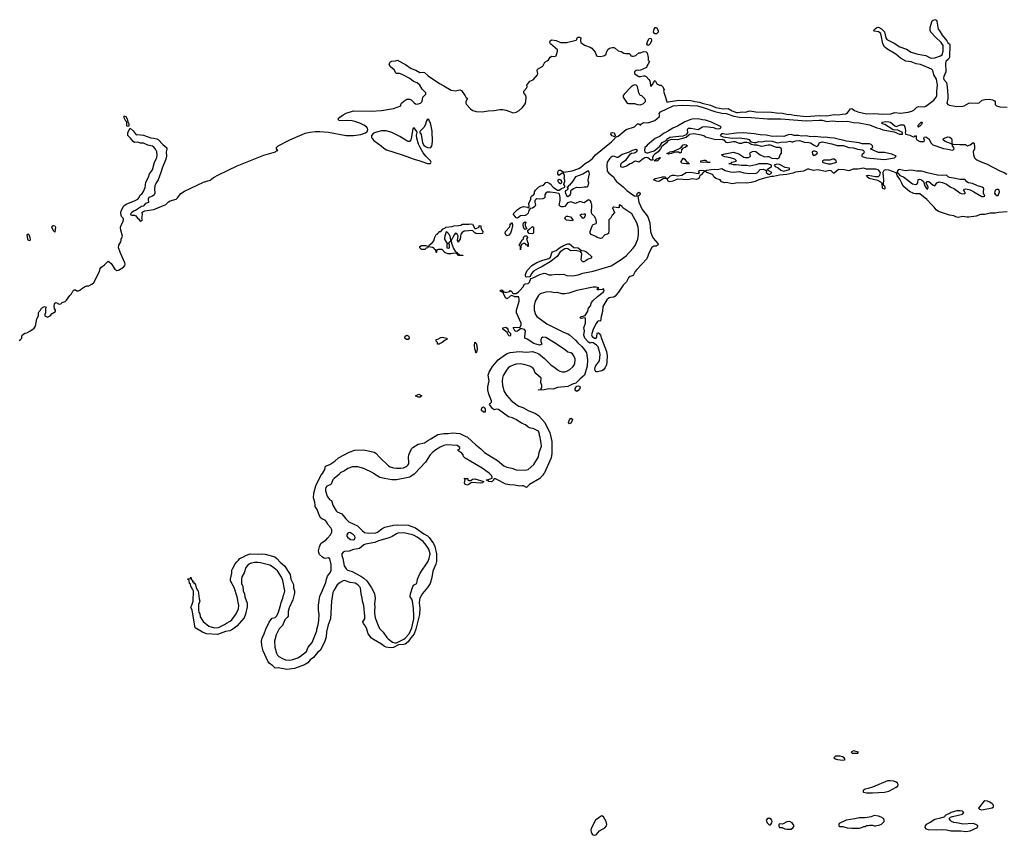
# Model space of a CAD drawing. Header units: inches. Extents: x 2348423 to 2474978, y 460702 to 613625.
# Tile 63 of 113: x 2403975 to 2417292, y 545103 to 556138. Entities that reach past the tile are written whole.
import ezdxf

# ---------------------------------------------------------------- set-up
doc = ezdxf.new("R2010")
doc.units = ezdxf.units.IN
doc.header["$MEASUREMENT"] = 0
for name, color, linetype in [('C4504', 7, 'Continuous'), ('C4505', 7, 'Continuous'), ('C4514', 7, 'Continuous'), ('C4515', 7, 'Continuous')]:
    doc.layers.add(name, color=color, linetype=linetype)

msp = doc.modelspace()

# ---------------------------------------------------------------- linework, layer by layer
at = {"layer": 'C4504', "color": 5, "elevation": 20}
for points in [[(2408306, 550000), (2408301, 549990), (2408228, 549932), (2408209, 549911), (2408186, 549854), (2408175, 549845), (2408130, 549825), (2408117, 549810), (2408110, 549790), (2408110, 549762), (2408135, 549690), (2408150, 549663), (2408170, 549643), (2408192, 549632), (2408211, 549570), (2408255, 549495), (2408270, 549481), (2408331, 549451), (2408384, 549384), (2408426, 549346), (2408546, 549290), (2408605, 549225), (2408640, 549200), (2408690, 549190), (2408790, 549197), (2408814, 549206), (2408871, 549250), (2408912, 549270), (2409030, 549297), (2409090, 549302), (2409230, 549300), (2409330, 549265), (2409443, 549183), (2409490, 549154), (2409514, 549130), (2409572, 549050), (2409588, 549010), (2409613, 548910), (2409611, 548809), (2409605, 548770), (2409564, 548676), (2409550, 548590), (2409526, 548510), (2409490, 548455), (2409424, 548376), (2409387, 548313), (2409381, 548290), (2409378, 548250), (2409386, 548174), (2409384, 548090), (2409334, 547890), (2409312, 547830), (2409265, 547775), (2409230, 547719), (2409190, 547690), (2409170, 547684), (2409099, 547681), (2409030, 547644), (2408990, 547639), (2408930, 547649), (2408910, 547657), (2408867, 547687), (2408759, 547750), (2408734, 547770), (2408690, 547830), (2408672, 547890), (2408652, 547932), (2408624, 547970), (2408617, 547990), (2408642, 548030), (2408644, 548070), (2408630, 548210), (2408612, 548270), (2408609, 548310), (2408593, 548370), (2408591, 548411), (2408584, 548450), (2408550, 548490), (2408514, 548514), (2408445, 548525), (2408370, 548549), (2408350, 548544), (2408310, 548522), (2408270, 548490), (2408224, 548416), (2408212, 548390), (2408192, 548270), (2408180, 548030), (2408148, 547952), (2408126, 547854), (2408119, 547790), (2408101, 547730), (2408042, 547610), (2408003, 547577), (2407950, 547510), (2407905, 547475), (2407870, 547435), (2407825, 547410), (2407690, 547362), (2407590, 547346), (2407470, 547368), (2407430, 547366), (2407398, 547398), (2407350, 547433), (2407330, 547460), (2407270, 547599), (2407250, 547670), (2407246, 547730), (2407254, 547770), (2407282, 547830), (2407302, 547890), (2407350, 547988), (2407370, 548020), (2407390, 548042), (2407430, 548050), (2407450, 548068), (2407472, 548108), (2407503, 548210), (2407510, 548251), (2407532, 548310), (2407541, 548350), (2407552, 548370), (2407560, 548410), (2407532, 548552), (2407515, 548595), (2407461, 548681), (2407396, 548736), (2407357, 548757), (2407231, 548791), (2407196, 548796), (2407150, 548795), (2407110, 548786), (2407084, 548776), (2407061, 548759), (2407034, 548726), (2407010, 548655), (2406981, 548599), (2406975, 548570), (2406977, 548510), (2406991, 548470), (2406999, 548410), (2407015, 548370), (2407018, 548330), (2407050, 548245), (2407052, 548192), (2407030, 548097), (2407010, 548046), (2406910, 547932), (2406856, 547890), (2406815, 547870), (2406759, 547861), (2406650, 547818), (2406502, 547830), (2406449, 547850), (2406350, 547910), (2406307, 548147), (2406289, 548190), (2406305, 548215), (2406319, 548270), (2406324, 548404), (2406319, 548419), (2406310, 548428), (2406300, 548460), (2406289, 548470), (2406286, 548506), (2406270, 548508), (2406268, 548548), (2406262, 548562), (2406250, 548566), (2406247, 548573), (2406282, 548578), (2406290, 548594), (2406292, 548572), (2406298, 548558), (2406310, 548554), (2406314, 548534), (2406330, 548532), (2406332, 548512), (2406350, 548511), (2406362, 548450), (2406380, 548420), (2406390, 548411), (2406402, 548302), (2406410, 548270), (2406395, 548225), (2406392, 548152), (2406398, 548118), (2406410, 548098), (2406418, 548058), (2406458, 547998), (2406532, 547932), (2406610, 547908), (2406665, 547915), (2406746, 547954), (2406770, 547974), (2406820, 548000), (2406842, 548018), (2406902, 548098), (2406934, 548166), (2406937, 548210), (2406918, 548330), (2406877, 548457), (2406833, 548530), (2406828, 548550), (2406828, 548570), (2406844, 548650), (2406846, 548690), (2406853, 548710), (2406890, 548775), (2406910, 548801), (2406936, 548824), (2406951, 548850), (2407019, 548881), (2407030, 548890), (2407090, 548909), (2407210, 548905), (2407250, 548911), (2407294, 548906), (2407428, 548870), (2407454, 548850), (2407499, 548799), (2407557, 548750), (2407632, 548630), (2407644, 548570), (2407677, 548497), (2407679, 548450), (2407691, 548410), (2407690, 548379), (2407670, 548289), (2407620, 548180), (2407607, 548133), (2407604, 548070), (2407593, 548050), (2407563, 548017), (2407530, 547942), (2407484, 547896), (2407444, 547816), (2407423, 547730), (2407427, 547647), (2407447, 547567), (2407462, 547542), (2407482, 547522), (2407530, 547493), (2407570, 547478), (2407630, 547473), (2407670, 547480), (2407735, 547505), (2407774, 547526), (2407852, 547588), (2407875, 547650), (2407930, 547710), (2407994, 547870), (2407994, 547890), (2408011, 547949), (2408020, 548010), (2408024, 548090), (2408017, 548150), (2408017, 548217), (2408029, 548310), (2408041, 548350), (2408058, 548382), (2408074, 548430), (2408115, 548525), (2408125, 548570), (2408140, 548610), (2408179, 548661), (2408189, 548690), (2408188, 548768), (2408170, 548842), (2408150, 548859), (2408110, 548847), (2408090, 548852), (2408070, 548864), (2408030, 548904), (2408019, 548930), (2408018, 548950), (2408030, 549006), (2408048, 549050), (2408070, 549070), (2408120, 549100), (2408139, 549121), (2408178, 549170), (2408197, 549203), (2408198, 549238), (2408185, 549265), (2408144, 549310), (2408130, 549338), (2408105, 549365), (2408070, 549378), (2408050, 549395), (2408030, 549424), (2408000, 549510), (2407973, 549550), (2407970, 549563), (2407967, 549610), (2407950, 549670), (2407952, 549730), (2407982, 549830), (2408050, 549970), (2408069, 550000)], [(2409319, 550000), (2409310, 549991), (2409250, 549949), (2409070, 549912), (2409010, 549914), (2408910, 549929), (2408846, 549946), (2408761, 550000)], [(2410000, 549849), (2409998, 549850), (2409989, 549870), (2409998, 549918), (2409987, 549933), (2410000, 549932)]]:
    msp.add_lwpolyline(points, dxfattribs=at)
for points in [[(2409170, 549197), (2409090, 549189), (2409070, 549184), (2409013, 549147), (2408971, 549129), (2408830, 549085), (2408777, 549063), (2408650, 549042), (2408628, 549032), (2408570, 548985), (2408550, 548978), (2408490, 548970), (2408430, 548947), (2408370, 548945), (2408348, 548932), (2408333, 548910), (2408333, 548890), (2408346, 548850), (2408365, 548750), (2408389, 548709), (2408410, 548692), (2408470, 548670), (2408590, 548610), (2408630, 548581), (2408670, 548545), (2408735, 548450), (2408757, 548410), (2408772, 548368), (2408782, 548310), (2408774, 548230), (2408780, 548190), (2408773, 548147), (2408774, 548110), (2408785, 548045), (2408823, 547943), (2408843, 547903), (2408891, 547850), (2408940, 547780), (2408960, 547760), (2409016, 547716), (2409050, 547705), (2409070, 547708), (2409170, 547757), (2409190, 547772), (2409242, 547830), (2409280, 547910), (2409304, 548030), (2409306, 548070), (2409302, 548170), (2409289, 548269), (2409277, 548297), (2409255, 548330), (2409260, 548370), (2409291, 548470), (2409310, 548490), (2409336, 548504), (2409345, 548515), (2409356, 548570), (2409390, 548648), (2409495, 548805), (2409514, 548850), (2409528, 548910), (2409510, 548973), (2409472, 549030), (2409430, 549078), (2409350, 549137), (2409310, 549161), (2409288, 549170)], [(2408430, 549199), (2408411, 549189), (2408399, 549170), (2408400, 549150), (2408413, 549130), (2408450, 549103), (2408490, 549100), (2408504, 549110), (2408513, 549130), (2408507, 549150), (2408491, 549170), (2408450, 549197)]]:
    msp.add_lwpolyline(points, close=True, dxfattribs=at)
at = {"layer": 'C4505', "color": 5}
for points, elevation in [([(2403970, 551798), (2403988, 551810), (2404002, 551830), (2404002, 551850), (2404009, 551871), (2404045, 551895), (2404070, 551901), (2404110, 551923), (2404170, 551966), (2404189, 551990), (2404209, 552090), (2404229, 552130), (2404229, 552171), (2404238, 552190), (2404258, 552210), (2404270, 552236), (2404310, 552256), (2404334, 552250), (2404322, 552230), (2404322, 552170), (2404314, 552150), (2404314, 552130), (2404350, 552114), (2404388, 552132), (2404416, 552164), (2404458, 552190), (2404458, 552210), (2404446, 552230), (2404442, 552262), (2404444, 552290), (2404450, 552302), (2404470, 552311), (2404510, 552291), (2404530, 552292), (2404549, 552311), (2404590, 552326), (2404610, 552345), (2404652, 552408), (2404674, 552430), (2404695, 552465), (2404710, 552482), (2404730, 552481), (2404750, 552471), (2404770, 552471), (2404790, 552478), (2404810, 552498), (2404850, 552525), (2404884, 552536), (2404910, 552538), (2404950, 552558), (2404976, 552584), (2405014, 552650), (2405030, 552692), (2405054, 552730), (2405064, 552770), (2405073, 552787), (2405120, 552820), (2405170, 552871), (2405190, 552859), (2405210, 552837), (2405264, 552764), (2405290, 552746), (2405310, 552750), (2405378, 552790), (2405397, 552810), (2405401, 552830), (2405397, 552850), (2405342, 552970), (2405313, 553050), (2405314, 553086), (2405342, 553130), (2405349, 553150), (2405349, 553170), (2405364, 553210), (2405341, 553290), (2405338, 553330), (2405352, 553368), (2405374, 553406), (2405377, 553437), (2405374, 553454), (2405354, 553474), (2405349, 553489), (2405345, 553530), (2405349, 553551), (2405382, 553618), (2405417, 553643), (2405538, 553690), (2405572, 553710), (2405589, 553730), (2405601, 553759), (2405630, 553785), (2405650, 553813), (2405670, 553867), (2405681, 553939), (2405715, 554005), (2405732, 554050), (2405770, 554108), (2405797, 554210), (2405829, 554270), (2405833, 554310), (2405828, 554350), (2405810, 554387), (2405791, 554411), (2405770, 554427), (2405710, 554440), (2405650, 554465), (2405609, 554469), (2405570, 554482), (2405530, 554476), (2405508, 554488), (2405475, 554535), (2405439, 554570), (2405438, 554610), (2405469, 554671), (2405510, 554635), (2405550, 554579), (2405570, 554583), (2405650, 554577), (2405750, 554538), (2405790, 554536), (2405830, 554527), (2405850, 554515), (2405911, 554450), (2405966, 554406), (2405966, 554386), (2405958, 554350), (2405959, 554290), (2405953, 554250), (2405901, 554130), (2405886, 554070), (2405849, 553971), (2405819, 553930), (2405803, 553890), (2405797, 553850), (2405801, 553790), (2405793, 553770), (2405769, 553751), (2405720, 553730), (2405712, 553710), (2405715, 553665), (2405678, 553650), (2405643, 553617), (2405621, 553610), (2405543, 553557), (2405522, 553550), (2405492, 553530), (2405474, 553510), (2405478, 553498), (2405493, 553493), (2405528, 553492), (2405545, 553485), (2405570, 553452), (2405584, 553444), (2405598, 553418), (2405610, 553414), (2405638, 553430), (2405628, 553448), (2405633, 553467), (2405634, 553510), (2405628, 553530), (2405640, 553540), (2405669, 553551), (2405790, 553571), (2405950, 553639), (2405986, 553674), (2406010, 553688), (2406090, 553711), (2406110, 553727), (2406155, 553785), (2406202, 553818), (2406459, 553941), (2406550, 553967), (2406598, 554002), (2406663, 554037), (2406918, 554162), (2407277, 554303), (2407433, 554350), (2407450, 554364), (2407468, 554370), (2407449, 554390), (2407449, 554409), (2407472, 554430), (2407629, 554511), (2407794, 554586), (2407838, 554602), (2407903, 554617), (2407970, 554626), (2408033, 554627), (2408150, 554618), (2408390, 554573), (2408490, 554571), (2408590, 554584), (2408653, 554607), (2408676, 554624), (2408685, 554650), (2408680, 554670), (2408667, 554687), (2408631, 554711), (2408577, 554737), (2408510, 554761), (2408470, 554768), (2408410, 554772), (2408309, 554769), (2408293, 554773), (2408282, 554790), (2408303, 554817), (2408349, 554850), (2408390, 554873), (2408490, 554906), (2408730, 554900), (2408870, 554910), (2409030, 554938), (2409128, 554970), (2409129, 554990), (2409139, 555010), (2409170, 555036), (2409210, 555061), (2409230, 555064), (2409250, 555063), (2409270, 555054), (2409310, 555011), (2409330, 554999), (2409350, 554994), (2409395, 555010), (2409417, 555030), (2409429, 555090), (2409468, 555130), (2409469, 555150), (2409417, 555197), (2409387, 555250), (2409350, 555283), (2409302, 555302), (2409250, 555344), (2409150, 555396), (2409110, 555409), (2409069, 555410), (2409040, 555460), (2408990, 555502), (2408974, 555530), (2408982, 555558), (2408990, 555566), (2409010, 555575), (2409060, 555580), (2409090, 555591), (2409100, 555580), (2409192, 555532), (2409270, 555476), (2409335, 555455), (2409385, 555425), (2409430, 555428), (2409450, 555424), (2409499, 555379), (2409570, 555327), (2409610, 555307), (2409654, 555274), (2409710, 555241), (2409810, 555186), (2409870, 555175), (2409930, 555190), (2409950, 555181), (2410000, 555106)], 40), ([(2410000, 553276), (2409985, 553275), (2409960, 553260), (2409943, 553237), (2409935, 553210), (2409931, 553170), (2409914, 553146), (2409910, 553129), (2409898, 553150), (2409904, 553210), (2409894, 553234), (2409870, 553248), (2409851, 553229), (2409833, 553187), (2409822, 553178), (2409811, 553149), (2409814, 553114), (2409842, 553042), (2409866, 553006), (2409876, 552996), (2409892, 552990), (2409894, 552974), (2409914, 552970), (2409918, 552958), (2409933, 552953), (2409974, 552950), (2409970, 552949), (2409909, 552949), (2409902, 552962), (2409890, 552966), (2409878, 552978), (2409830, 552975), (2409810, 552968), (2409766, 552970), (2409726, 552990), (2409690, 553028), (2409633, 553027), (2409618, 553022), (2409614, 552990), (2409610, 552986), (2409602, 553022), (2409590, 553026), (2409582, 553042), (2409556, 553056), (2409530, 553058), (2409510, 553066), (2409498, 553062), (2409494, 553050), (2409472, 553048), (2409454, 553030), (2409411, 553029), (2409388, 553050), (2409388, 553070), (2409410, 553082), (2409470, 553082), (2409490, 553074), (2409510, 553074), (2409518, 553090), (2409557, 553123), (2409574, 553146), (2409590, 553194), (2409610, 553232), (2409626, 553234), (2409628, 553250), (2409646, 553254), (2409650, 553272), (2409670, 553274), (2409698, 553302), (2409698, 553310), (2409723, 553317), (2409738, 553330), (2409822, 553338), (2409846, 553350), (2409909, 553351), (2409942, 553358), (2409966, 553370), (2410000, 553371)], 20), ([(2408069, 550000), (2408102, 550050), (2408110, 550099), (2408170, 550119), (2408235, 550165), (2408289, 550211), (2408430, 550286), (2408507, 550313), (2408630, 550319), (2408770, 550286), (2408793, 550273), (2408840, 550220), (2408964, 550104), (2408987, 550087), (2409030, 550074), (2409070, 550070), (2409130, 550070), (2409164, 550076), (2409193, 550087), (2409210, 550099), (2409224, 550110), (2409236, 550130), (2409239, 550150), (2409233, 550213), (2409239, 550250), (2409273, 550330), (2409293, 550350), (2409364, 550396), (2409450, 550412), (2409504, 550450), (2409535, 550465), (2409630, 550526), (2409710, 550539), (2409770, 550540), (2409830, 550548), (2409930, 550540), (2410000, 550505)], 20), ([(2410000, 550207), (2409994, 550210), (2409978, 550230), (2409975, 550250), (2409954, 550274), (2409902, 550310), (2409910, 550322), (2409928, 550332), (2409929, 550350), (2409890, 550375), (2409750, 550384), (2409710, 550375), (2409664, 550356), (2409602, 550318), (2409558, 550282), (2409528, 550252), (2409465, 550150), (2409319, 550000)], 20), ([(2408761, 550000), (2408750, 550007), (2408630, 550065), (2408550, 550087), (2408510, 550090), (2408474, 550086), (2408415, 550065), (2408370, 550034), (2408311, 550009), (2408306, 550000)], 20)]:
    msp.add_lwpolyline(points, dxfattribs=dict(at, elevation=elevation))
for points, elevation in [([(2405430, 554694), (2405425, 554705), (2405424, 554750), (2405420, 554760), (2405410, 554766), (2405390, 554809), (2405390, 554835), (2405410, 554827), (2405430, 554795), (2405436, 554756), (2405450, 554730), (2405450, 554698)], 40), ([(2409490, 554793), (2409476, 554770), (2409459, 554710), (2409441, 554679), (2409391, 554630), (2409382, 554610), (2409390, 554606), (2409403, 554583), (2409425, 554470), (2409442, 554442), (2409463, 554423), (2409490, 554410), (2409530, 554406), (2409550, 554427), (2409559, 554490), (2409552, 554630), (2409530, 554741), (2409518, 554758), (2409510, 554789)], 40), ([(2409310, 554675), (2409290, 554662), (2409269, 554530), (2409263, 554510), (2409249, 554491), (2409230, 554491), (2409210, 554499), (2409116, 554556), (2409010, 554610), (2408930, 554634), (2408870, 554635), (2408802, 554618), (2408759, 554601), (2408734, 554570), (2408733, 554550), (2408741, 554530), (2408764, 554504), (2408863, 554430), (2408898, 554398), (2408935, 554375), (2409149, 554309), (2409310, 554249), (2409388, 554228), (2409489, 554191), (2409530, 554192), (2409542, 554210), (2409533, 554230), (2409469, 554289), (2409430, 554338), (2409390, 554410), (2409370, 554455), (2409346, 554534), (2409343, 554577), (2409349, 554610), (2409346, 554626)], 40), ([(2404450, 553264), (2404430, 553280), (2404411, 553330), (2404421, 553350), (2404430, 553355), (2404450, 553350), (2404458, 553330)], 40), ([(2404110, 553144), (2404090, 553154), (2404083, 553170), (2404076, 553230), (2404090, 553242), (2404100, 553230), (2404113, 553190), (2404116, 553164)], 40), ([(2409750, 553266), (2409738, 553262), (2409734, 553230), (2409724, 553216), (2409722, 553170), (2409750, 553114), (2409770, 553114), (2409782, 553118), (2409790, 553134), (2409802, 553138), (2409806, 553150), (2409802, 553190), (2409788, 553228)], 20), ([(2409770, 553106), (2409758, 553102), (2409754, 553090), (2409754, 553050), (2409770, 553045), (2409786, 553050), (2409786, 553090), (2409782, 553102)], 20), ([(2409230, 551809), (2409206, 551810), (2409186, 551830), (2409190, 551854), (2409209, 551871), (2409230, 551862), (2409238, 551850), (2409242, 551830)], 20), ([(2409626, 551746), (2409626, 551770), (2409608, 551790), (2409608, 551810), (2409630, 551817), (2409670, 551840), (2409690, 551843), (2409754, 551830), (2409754, 551810), (2409730, 551802), (2409690, 551769), (2409661, 551759), (2409650, 551748)], 20), ([(2409390, 551029), (2409366, 551030), (2409328, 551050), (2409372, 551070), (2409412, 551050)], 20)]:
    msp.add_lwpolyline(points, close=True, dxfattribs=dict(at, elevation=elevation))
at = {"layer": 'C4514', "color": 5, "elevation": 20}
for points in [[(2411066, 550000), (2411050, 549975), (2411010, 549931), (2410870, 549850), (2410830, 549810), (2410790, 549830), (2410773, 549833), (2410730, 549826), (2410670, 549841), (2410604, 549844), (2410550, 549853), (2410430, 549919), (2410410, 549924), (2410394, 549926), (2410382, 549918), (2410381, 549910), (2410365, 549890), (2410350, 549886), (2410322, 549890), (2410310, 549902), (2410286, 549910), (2410364, 549936), (2410367, 549950), (2410358, 549970), (2410327, 550000)], [(2410000, 549932), (2410034, 549930), (2410034, 549910), (2410050, 549902), (2410076, 549904), (2410100, 549920), (2410130, 549926), (2410251, 549891), (2410236, 549870), (2410210, 549865), (2410090, 549878), (2410071, 549869), (2410050, 549849), (2410030, 549842), (2410000, 549849)]]:
    msp.add_lwpolyline(points, dxfattribs=at)
at = {"layer": 'C4514', "color": 5, "elevation": 40}
for points in [[(2415030, 546176), (2415010, 546173), (2415002, 546170), (2414986, 546150), (2415010, 546136), (2415034, 546130), (2415110, 546121), (2415130, 546125), (2415138, 546130), (2415128, 546150), (2415105, 546165), (2415073, 546173)], [(2415250, 546248), (2415222, 546230), (2415233, 546213), (2415310, 546214), (2415318, 546230)], [(2415750, 545842), (2415710, 545839), (2415510, 545755), (2415450, 545736), (2415410, 545729), (2415382, 545710), (2415382, 545690), (2415387, 545687), (2415430, 545679), (2415510, 545677), (2415670, 545686), (2415730, 545700), (2415830, 545753), (2415850, 545770), (2415855, 545790), (2415846, 545810), (2415830, 545824), (2415796, 545836)], [(2417030, 545569), (2417010, 545554), (2416942, 545470), (2416957, 545457), (2416990, 545447), (2417127, 545473), (2417146, 545490), (2417146, 545510), (2417128, 545530), (2417098, 545550), (2417066, 545566)], [(2411850, 545366), (2411830, 545359), (2411810, 545339), (2411761, 545310), (2411705, 545195), (2411701, 545170), (2411704, 545150), (2411719, 545119), (2411729, 545109), (2411743, 545103), (2411770, 545108), (2411816, 545164), (2411890, 545206), (2411910, 545231), (2411914, 545250), (2411906, 545290), (2411871, 545351)], [(2414130, 545329), (2414091, 545329), (2414072, 545310), (2414083, 545270), (2414110, 545247), (2414130, 545244), (2414149, 545271), (2414152, 545290), (2414146, 545310)], [(2415531, 545369), (2415490, 545354), (2415410, 545339), (2415330, 545339), (2415270, 545325), (2415154, 545310), (2415058, 545262), (2415054, 545250), (2415054, 545230), (2415064, 545224), (2415110, 545222), (2415166, 545206), (2415230, 545201), (2415330, 545201), (2415350, 545205), (2415390, 545222), (2415416, 545224), (2415430, 545234), (2415450, 545234), (2415470, 545242), (2415510, 545242), (2415530, 545232), (2415550, 545231), (2415610, 545247), (2415630, 545255), (2415650, 545271), (2415665, 545290), (2415669, 545310), (2415658, 545330), (2415628, 545350), (2415590, 545363)], [(2416695, 545435), (2416650, 545435), (2416572, 545410), (2416559, 545401), (2416510, 545382), (2416492, 545370), (2416485, 545355), (2416472, 545348), (2416430, 545333), (2416350, 545316), (2416290, 545278), (2416235, 545250), (2416221, 545230), (2416219, 545210), (2416231, 545191), (2416263, 545183), (2416370, 545179), (2416450, 545183), (2416510, 545177), (2416570, 545165), (2416704, 545164), (2416770, 545155), (2416830, 545164), (2416929, 545210), (2416932, 545232), (2416908, 545250), (2416870, 545261), (2416733, 545253), (2416672, 545268), (2416610, 545275), (2416578, 545290), (2416563, 545303), (2416546, 545330), (2416566, 545350), (2416590, 545358), (2416710, 545383), (2416728, 545390), (2416746, 545410), (2416726, 545430)], [(2414390, 545289), (2414350, 545284), (2414290, 545255), (2414250, 545259), (2414243, 545250), (2414241, 545230), (2414250, 545211), (2414287, 545207), (2414322, 545190), (2414350, 545184), (2414410, 545186), (2414438, 545210), (2414448, 545230), (2414422, 545270)]]:
    msp.add_lwpolyline(points, close=True, dxfattribs=at)
at = {"layer": 'C4515', "color": 5}
for points, elevation in [([(2410000, 555106), (2410010, 555091), (2410031, 555070), (2410011, 555030), (2410011, 555010), (2410017, 554990), (2410070, 554930), (2410103, 554910), (2410150, 554895), (2410230, 554890), (2410310, 554904), (2410392, 554908), (2410470, 554924), (2410510, 554922), (2410554, 554914), (2410650, 554877), (2410690, 554887), (2410730, 554911), (2410776, 554950), (2410810, 555001), (2410820, 555030), (2410823, 555090), (2410819, 555110), (2410795, 555150), (2410795, 555170), (2410829, 555210), (2410838, 555230), (2410835, 555250), (2410859, 555290), (2410876, 555304), (2410918, 555322), (2410978, 555390), (2410982, 555410), (2410975, 555450), (2410978, 555470), (2411049, 555510), (2411076, 555564), (2411110, 555582), (2411125, 555595), (2411150, 555632), (2411170, 555642), (2411210, 555638), (2411233, 555650), (2411249, 555710), (2411249, 555730), (2411156, 555810), (2411147, 555830), (2411150, 555851), (2411170, 555864), (2411230, 555854), (2411290, 555830), (2411370, 555830), (2411501, 555859), (2411512, 555868), (2411514, 555890), (2411530, 555903), (2411538, 555902), (2411550, 555901), (2411566, 555890), (2411561, 555850), (2411565, 555830), (2411614, 555794), (2411690, 555765), (2411711, 555751), (2411760, 555700), (2411778, 555650), (2411790, 555643), (2411830, 555641), (2411873, 555647), (2411886, 555654), (2411908, 555670), (2411910, 555694), (2411930, 555734), (2411950, 555752), (2411990, 555763), (2412010, 555761), (2412030, 555751), (2412070, 555718), (2412110, 555705), (2412144, 555684), (2412170, 555679), (2412218, 555678), (2412231, 555671), (2412242, 555650), (2412262, 555642), (2412278, 555642), (2412309, 555651), (2412350, 555691), (2412370, 555691), (2412410, 555708), (2412450, 555704), (2412460, 555690), (2412473, 555627), (2412474, 555590), (2412494, 555570), (2412472, 555530), (2412461, 555519), (2412451, 555489), (2412370, 555454), (2412350, 555449), (2412330, 555454), (2412314, 555450), (2412292, 555430), (2412292, 555410), (2412312, 555390), (2412350, 555371), (2412370, 555367), (2412410, 555377), (2412430, 555377), (2412450, 555367), (2412486, 555330), (2412498, 555310), (2412500, 555280), (2412510, 555234), (2412536, 555264), (2412546, 555290), (2412570, 555314), (2412594, 555270), (2412630, 555254), (2412650, 555254), (2412670, 555234), (2412690, 555194), (2412682, 555170), (2412711, 555091), (2412721, 555041), (2412727, 555027), (2412746, 555026), (2412890, 555048), (2413050, 555043), (2413104, 555030), (2413170, 555024), (2413205, 555010), (2413320, 554980), (2413390, 554948), (2413490, 554932), (2413555, 554935), (2413610, 554905), (2413670, 554884), (2413690, 554882), (2413750, 554891), (2413790, 554888), (2413830, 554902), (2413850, 554903), (2413930, 554892), (2414145, 554885), (2414210, 554876), (2414290, 554873), (2414350, 554860), (2414410, 554855), (2414450, 554845), (2414610, 554828), (2414730, 554835), (2414790, 554843), (2414890, 554837), (2414990, 554855), (2415050, 554849), (2415099, 554861), (2415150, 554866), (2415170, 554878), (2415210, 554931), (2415230, 554936), (2415266, 554910), (2415309, 554890), (2415430, 554866), (2415530, 554868), (2415650, 554860), (2415755, 554865), (2415810, 554880), (2415890, 554873), (2415990, 554885), (2416042, 554898), (2416068, 554912), (2416110, 554952), (2416130, 554963), (2416210, 554959), (2416230, 554967), (2416339, 555050), (2416370, 555090), (2416378, 555110), (2416377, 555170), (2416389, 555250), (2416375, 555335), (2416340, 555390), (2416324, 555450), (2416307, 555470), (2416159, 555530), (2416100, 555540), (2416030, 555568), (2415958, 555578), (2415890, 555618), (2415826, 555670), (2415702, 555742), (2415671, 555771), (2415650, 555810), (2415627, 555927), (2415616, 555956), (2415590, 555973), (2415530, 555982), (2415522, 555990), (2415545, 556015), (2415570, 556031), (2415590, 556036), (2415630, 556013), (2415672, 555972), (2415688, 555890), (2415704, 555870), (2415801, 555821), (2415878, 555770), (2415970, 555738), (2416030, 555699), (2416122, 555670), (2416230, 555651), (2416290, 555622), (2416310, 555619), (2416350, 555622), (2416430, 555647), (2416450, 555662), (2416464, 555710), (2416467, 555767), (2416465, 555790), (2416439, 555830), (2416362, 555902), (2416298, 555970), (2416287, 555990), (2416290, 556030), (2416310, 556110), (2416317, 556123), (2416328, 556132), (2416350, 556138), (2416369, 556129), (2416377, 556117), (2416398, 556010), (2416421, 555981), (2416450, 555930), (2416513, 555853), (2416526, 555826), (2416551, 555810), (2416557, 555797), (2416549, 555631), (2416536, 555604), (2416499, 555570), (2416495, 555550), (2416503, 555430), (2416475, 555370), (2416471, 555350), (2416476, 555330), (2416508, 555288), (2416520, 555230), (2416529, 555110), (2416526, 555070), (2416514, 555010), (2416526, 554990), (2416550, 554981), (2416650, 554965), (2416730, 554968), (2416750, 554974), (2416810, 555007), (2416832, 555012), (2416930, 555006), (2416950, 555014), (2416991, 555049), (2417030, 555057), (2417090, 555061), (2417133, 555053), (2417158, 555038), (2417168, 555028), (2417168, 554990), (2417186, 554970), (2417230, 554958), (2417330, 554954)], 40), ([(2410000, 550505), (2410030, 550490), (2410144, 550384), (2410212, 550332), (2410263, 550283), (2410436, 550176), (2410524, 550104), (2410564, 550084), (2410630, 550070), (2410690, 550046), (2410810, 550041), (2410850, 550053), (2410930, 550118), (2410990, 550225), (2410999, 550281), (2411031, 550369), (2411030, 550406), (2411016, 550490), (2411004, 550510), (2411004, 550530), (2410990, 550569), (2410930, 550604), (2410870, 550617), (2410850, 550627), (2410815, 550655), (2410770, 550675), (2410686, 550730), (2410641, 550750), (2410586, 550766), (2410450, 550862), (2410430, 550869), (2410390, 550859), (2410370, 550879), (2410329, 550930), (2410336, 550944), (2410358, 550962), (2410358, 550982), (2410322, 551070), (2410308, 551130), (2410306, 551170), (2410325, 551250), (2410310, 551330), (2410324, 551370), (2410370, 551444), (2410445, 551535), (2410530, 551600), (2410570, 551620), (2410610, 551634), (2410730, 551647), (2410830, 551639), (2410910, 551647), (2410950, 551637), (2410995, 551615), (2411074, 551554), (2411164, 551464), (2411213, 551433), (2411250, 551400), (2411281, 551381), (2411310, 551374), (2411350, 551375), (2411376, 551384), (2411414, 551406), (2411458, 551442), (2411475, 551465), (2411482, 551490), (2411488, 551530), (2411486, 551550), (2411471, 551591), (2411450, 551617), (2411430, 551629), (2411390, 551639), (2411340, 551680), (2411301, 551701), (2411232, 551752), (2411090, 551836), (2411050, 551843), (2411031, 551830), (2411023, 551810), (2411023, 551790), (2411035, 551750), (2411023, 551737), (2411006, 551734), (2410930, 551759), (2410837, 551817), (2410809, 551829), (2410805, 551845), (2410816, 551930), (2410804, 551944), (2410770, 551956), (2410750, 551956), (2410710, 551923), (2410690, 551920), (2410670, 551930), (2410649, 551971), (2410670, 551978), (2410730, 551972), (2410742, 551978), (2410759, 552010), (2410759, 552030), (2410694, 552170), (2410694, 552210), (2410729, 552330), (2410731, 552351), (2410726, 552386), (2410710, 552390), (2410670, 552387), (2410630, 552404), (2410610, 552397), (2410570, 552363), (2410564, 552364), (2410550, 552370), (2410518, 552430), (2410518, 552438), (2410509, 552449), (2410496, 552456), (2410490, 552455), (2410469, 552470), (2410490, 552485), (2410512, 552470), (2410514, 552454), (2410526, 552454), (2410545, 552445), (2410599, 552461), (2410610, 552474), (2410630, 552462), (2410642, 552442), (2410654, 552434), (2410690, 552435), (2410723, 552457), (2410742, 552478), (2410780, 552520), (2410802, 552558), (2410814, 552566), (2410850, 552569), (2410870, 552586), (2410890, 552638), (2410930, 552648), (2411010, 552689), (2411070, 552707), (2411090, 552704), (2411130, 552687), (2411170, 552687), (2411230, 552697), (2411270, 552690), (2411330, 552694), (2411376, 552676), (2411450, 552670), (2411530, 552687), (2411590, 552708), (2411730, 552737), (2411973, 552807), (2412096, 552884), (2412176, 552944), (2412274, 553046), (2412298, 553082), (2412334, 553170), (2412345, 553230), (2412346, 553290), (2412342, 553330), (2412324, 553390), (2412256, 553510), (2412133, 553593), (2412122, 553610), (2412086, 553634), (2412082, 553630), (2412082, 553598), (2412074, 553590), (2412010, 553601), (2412001, 553599), (2411991, 553590), (2412018, 553530), (2411986, 553494), (2411970, 553455), (2411944, 553430), (2411942, 553290), (2411937, 553243), (2411926, 553234), (2411890, 553229), (2411850, 553183), (2411830, 553178), (2411786, 553190), (2411766, 553206), (2411705, 553230), (2411691, 553250), (2411690, 553271), (2411724, 553356), (2411730, 553366), (2411770, 553382), (2411775, 553390), (2411773, 553430), (2411764, 553450), (2411752, 553472), (2411713, 553510), (2411707, 553527), (2411712, 553630), (2411702, 553670), (2411690, 553693), (2411670, 553700), (2411610, 553662), (2411590, 553665), (2411570, 553675), (2411550, 553676), (2411490, 553650), (2411430, 553673), (2411382, 553658), (2411348, 553612), (2411330, 553606), (2411304, 553604), (2411290, 553609), (2411273, 553630), (2411285, 553690), (2411287, 553730), (2411275, 553775), (2411266, 553786), (2411216, 553796), (2411150, 553804), (2411110, 553802), (2411091, 553789), (2411076, 553770), (2411078, 553730), (2411070, 553722), (2411050, 553714), (2411010, 553709), (2410970, 553715), (2410954, 553706), (2410941, 553690), (2410941, 553670), (2410950, 553630), (2410941, 553610), (2410910, 553589), (2410878, 553582), (2410863, 553557), (2410850, 553519), (2410830, 553497), (2410810, 553489), (2410750, 553485), (2410710, 553454), (2410690, 553459), (2410648, 553510), (2410709, 553570), (2410750, 553597), (2410790, 553610), (2410842, 553602), (2410850, 553594), (2410862, 553598), (2410866, 553610), (2410862, 553650), (2410889, 553711), (2410890, 553732), (2410899, 553750), (2410929, 553771), (2410936, 553784), (2410939, 553810), (2410949, 553830), (2410962, 553838), (2410990, 553872), (2411022, 553890), (2411047, 553893), (2411060, 553900), (2411090, 553933), (2411110, 553941), (2411143, 553923), (2411162, 553910), (2411172, 553892), (2411192, 553870), (2411250, 553831), (2411270, 553831), (2411305, 553855), (2411346, 553870), (2411348, 553890), (2411335, 553910), (2411349, 553950), (2411348, 553968), (2411339, 553990), (2411345, 554010), (2411344, 554030), (2411330, 554062), (2411310, 554059), (2411269, 554029), (2411254, 554050), (2411253, 554070), (2411257, 554090), (2411270, 554103), (2411290, 554104), (2411333, 554073), (2411447, 554093), (2411536, 554124), (2411562, 554138), (2411625, 554190), (2411678, 554222), (2411721, 554259), (2411764, 554310), (2411977, 554483), (2412024, 554530), (2412032, 554548), (2412070, 554561), (2412178, 554650), (2412290, 554688), (2412330, 554727), (2412350, 554730), (2412370, 554711), (2412384, 554730), (2412410, 554745), (2412470, 554744), (2412566, 554774), (2412627, 554830), (2412629, 554850), (2412622, 554870), (2412644, 554890), (2412812, 554970), (2412937, 554983), (2413141, 554970), (2413220, 554950), (2413376, 554896), (2413470, 554875), (2413530, 554870), (2413634, 554834), (2413710, 554821), (2413870, 554814), (2414090, 554797), (2414270, 554797), (2414610, 554767), (2414790, 554777), (2414830, 554776), (2414890, 554761), (2414970, 554770), (2415050, 554762), (2415170, 554763), (2415250, 554748), (2415330, 554743), (2415470, 554714), (2415570, 554673), (2415610, 554664), (2415650, 554648), (2415802, 554622), (2415874, 554590), (2415915, 554590), (2415915, 554610), (2415850, 554645), (2415789, 554649), (2415678, 554718), (2415638, 554730), (2415638, 554750), (2415690, 554760), (2415730, 554756), (2415751, 554750), (2415810, 554703), (2415830, 554694), (2415890, 554713), (2415930, 554716), (2415938, 554710), (2415951, 554671), (2415955, 554630), (2415951, 554610), (2415955, 554595), (2415962, 554590), (2416016, 554576), (2416050, 554557), (2416066, 554554), (2416082, 554558), (2416091, 554571), (2416098, 554558), (2416098, 554530), (2416110, 554510), (2416150, 554488), (2416209, 554491), (2416214, 554506), (2416205, 554530), (2416209, 554550), (2416230, 554551), (2416270, 554524), (2416290, 554493), (2416298, 554470), (2416326, 554446), (2416470, 554393), (2416530, 554388), (2416590, 554372), (2416602, 554378), (2416612, 554390), (2416607, 554410), (2416593, 554430), (2416589, 554449), (2416578, 554458), (2416570, 554455), (2416563, 554463), (2416490, 554489), (2416465, 554510), (2416468, 554532), (2416530, 554551), (2416554, 554550), (2416578, 554530), (2416584, 554510), (2416582, 554462), (2416592, 554452), (2416605, 554455), (2416692, 554448), (2416750, 554450), (2416767, 554447), (2416792, 554432), (2416830, 554443), (2416870, 554478), (2416885, 554465), (2416890, 554410), (2416888, 554390), (2416870, 554350), (2416873, 554307), (2416889, 554270), (2416905, 554250), (2416920, 554240), (2416990, 554208), (2417050, 554188), (2417230, 554093), (2417289, 554070), (2417326, 554046)], 20), ([(2417330, 553538), (2417213, 553527), (2417170, 553518), (2417101, 553519), (2417030, 553504), (2416970, 553500), (2416910, 553480), (2416810, 553467), (2416786, 553466), (2416730, 553474), (2416670, 553461), (2416636, 553470), (2416610, 553483), (2416550, 553491), (2416404, 553544), (2416370, 553567), (2416343, 553603), (2416310, 553632), (2416243, 553703), (2416150, 553781), (2416090, 553780), (2416070, 553784), (2416010, 553811), (2415926, 553886), (2415904, 553924), (2415880, 553980), (2415841, 554030), (2415835, 554055), (2415827, 554067), (2415730, 554103), (2415690, 554107), (2415670, 554104), (2415656, 554090), (2415650, 554070), (2415652, 554010), (2415658, 553970), (2415654, 553914), (2415660, 553900), (2415670, 553891), (2415676, 553870), (2415675, 553850), (2415670, 553847), (2415650, 553855), (2415645, 553865), (2415642, 553922), (2415621, 553941), (2415580, 553960), (2415465, 553990), (2415436, 554010), (2415429, 554030), (2415450, 554034), (2415550, 554014), (2415590, 554015), (2415608, 554032), (2415616, 554070), (2415597, 554097), (2415586, 554106), (2415554, 554114), (2415430, 554115), (2415387, 554127), (2415310, 554116), (2415246, 554114), (2415190, 554092), (2415128, 554108), (2415050, 554112), (2414990, 554059), (2414981, 554061), (2414952, 554092), (2414930, 554096), (2414870, 554085), (2414770, 554106), (2414710, 554097), (2414650, 554115), (2414630, 554115), (2414576, 554090), (2414467, 554073), (2414430, 554060), (2414350, 554043), (2414250, 554036), (2414170, 554016), (2414145, 554015), (2414050, 553995), (2413970, 553972), (2413921, 553950), (2413870, 553934), (2413810, 553926), (2413690, 553929), (2413610, 553918), (2413533, 553933), (2413506, 553930), (2413465, 553945), (2413449, 553969), (2413389, 553990), (2413365, 554010), (2413354, 554034), (2413343, 554043), (2413269, 554069), (2413250, 554088), (2413225, 554075), (2413190, 554038), (2413174, 554030), (2413171, 554010), (2413159, 553990), (2413130, 553975), (2413070, 553985), (2413010, 553970), (2412870, 553979), (2412810, 553952), (2412770, 553945), (2412749, 553950), (2412729, 553989), (2412677, 553983), (2412630, 553952), (2412614, 553950), (2412590, 553952), (2412549, 553970), (2412569, 553990), (2412655, 554005), (2412670, 554013), (2412702, 554010), (2412712, 553992), (2412730, 553991), (2412750, 553998), (2412777, 554023), (2412805, 554035), (2412830, 554035), (2412870, 554023), (2412930, 554035), (2412990, 554070), (2413053, 554073), (2413150, 554058), (2413168, 554070), (2413155, 554090), (2413170, 554099), (2413202, 554102), (2413250, 554091), (2413270, 554101), (2413326, 554110), (2413370, 554115), (2413410, 554110), (2413470, 554125), (2413517, 554097), (2413590, 554078), (2413630, 554075), (2413710, 554082), (2413770, 554066), (2413850, 554055), (2413937, 554063), (2413953, 554070), (2413989, 554111), (2414030, 554116), (2414064, 554104), (2414074, 554094), (2414072, 554070), (2414092, 554050), (2414110, 554044), (2414128, 554050), (2414148, 554070), (2414086, 554106), (2414086, 554110), (2414142, 554150), (2414142, 554170), (2414135, 554175), (2414090, 554187), (2413971, 554189), (2413930, 554173), (2413850, 554157), (2413810, 554167), (2413737, 554163), (2413667, 554173), (2413630, 554174), (2413590, 554189), (2413568, 554190), (2413588, 554192), (2413606, 554210), (2413650, 554219), (2413669, 554230), (2413649, 554250), (2413590, 554270), (2413510, 554281), (2413489, 554290), (2413482, 554302), (2413469, 554311), (2413516, 554324), (2413630, 554344), (2413702, 554322), (2413770, 554278), (2413790, 554273), (2413827, 554273), (2413850, 554281), (2413857, 554290), (2413855, 554315), (2413849, 554330), (2413857, 554343), (2413884, 554356), (2413910, 554360), (2413930, 554356), (2413988, 554308), (2414029, 554289), (2414050, 554283), (2414090, 554288), (2414106, 554286), (2414146, 554266), (2414210, 554259), (2414230, 554260), (2414249, 554270), (2414261, 554310), (2414277, 554330), (2414278, 554390), (2414274, 554394), (2414250, 554408), (2414212, 554408), (2414130, 554440), (2414098, 554442), (2414035, 554425), (2414010, 554424), (2413950, 554441), (2413910, 554438), (2413890, 554444), (2413869, 554450), (2413846, 554466), (2413810, 554477), (2413770, 554475), (2413737, 554463), (2413710, 554462), (2413650, 554484), (2413630, 554486), (2413546, 554470), (2413530, 554478), (2413509, 554509), (2413491, 554509), (2413475, 554515), (2413390, 554514), (2413250, 554547), (2413226, 554566), (2413196, 554576), (2413092, 554592), (2413036, 554584), (2413023, 554577), (2412990, 554546), (2412871, 554510), (2412790, 554518), (2412743, 554497), (2412723, 554470), (2412659, 554421), (2412642, 554390), (2412610, 554350), (2412563, 554317), (2412544, 554296), (2412534, 554270), (2412538, 554242), (2412530, 554235), (2412510, 554238), (2412470, 554267), (2412446, 554274), (2412430, 554270), (2412406, 554254), (2412350, 554209), (2412310, 554225), (2412290, 554221), (2412250, 554194), (2412231, 554189), (2412184, 554156), (2412130, 554139), (2412107, 554147), (2412105, 554170), (2412112, 554190), (2412128, 554212), (2412178, 554242), (2412237, 554323), (2412249, 554331), (2412290, 554338), (2412317, 554350), (2412329, 554370), (2412310, 554381), (2412258, 554370), (2412216, 554344), (2412125, 554315), (2412070, 554275), (2412050, 554275), (2412010, 554289), (2411990, 554285), (2411970, 554275), (2411950, 554254), (2411922, 554210), (2411915, 554170), (2411919, 554090), (2411941, 554061), (2412006, 554010), (2412029, 553969), (2412047, 553947), (2412137, 553877), (2412188, 553828), (2412267, 553767), (2412290, 553754), (2412310, 553750), (2412325, 553755), (2412323, 553763), (2412332, 553790), (2412350, 553805), (2412368, 553790), (2412361, 553770), (2412350, 553755), (2412335, 553745), (2412348, 553668), (2412393, 553570), (2412450, 553502), (2412470, 553470), (2412496, 553390), (2412507, 553270), (2412518, 553230), (2412544, 553184), (2412606, 553110), (2412611, 553090), (2412585, 553075), (2412550, 553072), (2412525, 553055), (2412490, 552990), (2412456, 552904), (2412320, 552760), (2412298, 552730), (2412270, 552676), (2412230, 552661), (2412210, 552647), (2412180, 552590), (2412135, 552545), (2412073, 552450), (2412030, 552395), (2412010, 552383), (2411970, 552381), (2411946, 552374), (2411914, 552346), (2411864, 552256), (2411859, 552190), (2411839, 552121), (2411830, 552058), (2411810, 552062), (2411790, 552056), (2411770, 552029), (2411729, 551951), (2411708, 551872), (2411719, 551850), (2411747, 551827), (2411772, 551828), (2411783, 551850), (2411784, 551890), (2411790, 551902), (2411810, 551902), (2411814, 551890), (2411830, 551870), (2411843, 551823), (2411910, 551647), (2411921, 551590), (2411918, 551510), (2411910, 551469), (2411894, 551430), (2411870, 551401), (2411850, 551385), (2411790, 551373), (2411770, 551375), (2411759, 551390), (2411754, 551410), (2411765, 551450), (2411818, 551522), (2411827, 551607), (2411823, 551630), (2411799, 551710), (2411776, 551736), (2411730, 551764), (2411710, 551769), (2411690, 551762), (2411670, 551773), (2411620, 551830), (2411606, 551870), (2411612, 551930), (2411605, 551970), (2411629, 552031), (2411629, 552089), (2411622, 552102), (2411590, 552101), (2411570, 552095), (2411560, 552100), (2411555, 552110), (2411570, 552121), (2411595, 552125), (2411623, 552137), (2411654, 552186), (2411667, 552233), (2411693, 552267), (2411709, 552310), (2411726, 552334), (2411788, 552392), (2411865, 552450), (2411879, 552470), (2411874, 552494), (2411870, 552498), (2411851, 552489), (2411810, 552481), (2411790, 552482), (2411782, 552490), (2411785, 552495), (2411806, 552510), (2411770, 552519), (2411730, 552521), (2411510, 552473), (2411402, 552438), (2411350, 552429), (2411309, 552429), (2411250, 552446), (2411210, 552444), (2411150, 552457), (2411090, 552453), (2411026, 552434), (2411010, 552425), (2410990, 552404), (2410945, 552330), (2410932, 552270), (2410935, 552210), (2410950, 552150), (2410970, 552121), (2411103, 552023), (2411330, 551911), (2411390, 551889), (2411412, 551872), (2411490, 551804), (2411524, 551764), (2411578, 551718), (2411613, 551673), (2411639, 551630), (2411654, 551534), (2411652, 551448), (2411613, 551327), (2411550, 551273), (2411498, 551222), (2411450, 551207), (2411390, 551176), (2411250, 551160), (2411190, 551139), (2411130, 551142), (2411070, 551129), (2410987, 551127), (2410990, 551131), (2411026, 551134), (2411026, 551146), (2411037, 551163), (2411039, 551190), (2411022, 551230), (2411029, 551290), (2410955, 551350), (2410942, 551370), (2410928, 551410), (2410909, 551430), (2410874, 551450), (2410810, 551470), (2410750, 551480), (2410690, 551476), (2410650, 551464), (2410610, 551446), (2410588, 551432), (2410569, 551411), (2410516, 551324), (2410506, 551290), (2410501, 551250), (2410503, 551190), (2410528, 551108), (2410560, 551060), (2410624, 550984), (2410702, 550922), (2410728, 550908), (2410780, 550890), (2410850, 550851), (2410950, 550808), (2410990, 550782), (2411078, 550690), (2411143, 550550), (2411154, 550514), (2411170, 550430), (2411170, 550270), (2411162, 550210), (2411071, 550009), (2411066, 550000)], 20), ([(2410000, 553371), (2410049, 553371), (2410070, 553378), (2410098, 553370), (2410130, 553312), (2410150, 553311), (2410188, 553332), (2410190, 553354), (2410214, 553350), (2410213, 553327), (2410225, 553290), (2410238, 553270), (2410233, 553247), (2410210, 553241), (2410146, 553246), (2410130, 553255), (2410103, 553283), (2410090, 553285), (2410000, 553276)], 20), ([(2410327, 550000), (2410313, 550013), (2410232, 550072), (2410000, 550207)], 20)]:
    msp.add_lwpolyline(points, dxfattribs=dict(at, elevation=elevation))
for points, elevation in [([(2412566, 555946), (2412554, 555954), (2412548, 555968), (2412555, 556010), (2412570, 556034), (2412590, 556030), (2412611, 555990), (2412609, 555970), (2412590, 555948)], 40), ([(2412470, 555788), (2412458, 555810), (2412470, 555850), (2412490, 555885), (2412510, 555888), (2412521, 555870), (2412519, 555850), (2412501, 555810), (2412490, 555796)], 40), ([(2412290, 555257), (2412270, 555249), (2412246, 555230), (2412150, 555129), (2412136, 555110), (2412135, 555090), (2412192, 555010), (2412210, 555003), (2412290, 555002), (2412330, 554988), (2412370, 554984), (2412410, 555002), (2412438, 555030), (2412438, 555050), (2412430, 555066), (2412390, 555106), (2412368, 555110), (2412349, 555150), (2412333, 555233), (2412313, 555253)], 40), ([(2413150, 554797), (2413070, 554793), (2413050, 554788), (2412970, 554755), (2412870, 554695), (2412809, 554671), (2412735, 554625), (2412682, 554598), (2412636, 554564), (2412569, 554531), (2412546, 554514), (2412460, 554440), (2412450, 554422), (2412431, 554409), (2412431, 554391), (2412424, 554376), (2412430, 554347), (2412456, 554336), (2412470, 554336), (2412510, 554349), (2412557, 554363), (2412580, 554380), (2412635, 554425), (2412665, 554475), (2412717, 554503), (2412739, 554530), (2412769, 554550), (2412890, 554564), (2412950, 554565), (2412995, 554585), (2413013, 554607), (2413005, 554650), (2413018, 554670), (2413052, 554672), (2413150, 554651), (2413210, 554687), (2413250, 554693), (2413357, 554677), (2413390, 554665), (2413430, 554663), (2413453, 554670), (2413463, 554690), (2413333, 554750), (2413250, 554776), (2413210, 554781)], 20), ([(2416150, 554695), (2416144, 554696), (2416130, 554682), (2416125, 554690), (2416129, 554711), (2416169, 554751), (2416182, 554750), (2416170, 554718)], 20), ([(2412024, 554556), (2412010, 554558), (2411990, 554568), (2411970, 554590), (2411974, 554606), (2411990, 554613), (2412010, 554606), (2412025, 554590), (2412030, 554566)], 20), ([(2413770, 554607), (2413670, 554604), (2413530, 554586), (2413490, 554593), (2413470, 554592), (2413462, 554590), (2413451, 554570), (2413490, 554554), (2413610, 554534), (2413710, 554538), (2413810, 554526), (2413835, 554515), (2413865, 554485), (2413910, 554478), (2413930, 554478), (2413972, 554488), (2414010, 554486), (2414070, 554499), (2414150, 554496), (2414210, 554475), (2414230, 554473), (2414270, 554482), (2414350, 554483), (2414390, 554495), (2414430, 554482), (2414438, 554490), (2414470, 554500), (2414521, 554501), (2414590, 554482), (2414650, 554478), (2414672, 554472), (2414718, 554438), (2414750, 554423), (2414770, 554431), (2414784, 554450), (2414789, 554470), (2414802, 554478), (2414830, 554483), (2414850, 554481), (2414959, 554459), (2415030, 554436), (2415115, 554435), (2415190, 554410), (2415250, 554404), (2415306, 554386), (2415370, 554379), (2415388, 554368), (2415395, 554350), (2415390, 554330), (2415366, 554310), (2415365, 554290), (2415368, 554288), (2415430, 554270), (2415670, 554248), (2415806, 554270), (2415828, 554290), (2415770, 554319), (2415670, 554341), (2415590, 554340), (2415526, 554366), (2415484, 554390), (2415514, 554410), (2415507, 554430), (2415492, 554450), (2415470, 554457), (2415370, 554460), (2415330, 554472), (2415156, 554496), (2414990, 554534), (2414930, 554538), (2414870, 554550), (2414850, 554546), (2414730, 554559), (2414670, 554554), (2414610, 554567), (2414550, 554562), (2414510, 554572), (2414450, 554573), (2414410, 554584), (2414370, 554582), (2414310, 554559), (2414230, 554564), (2414158, 554558), (2414070, 554576), (2413990, 554581), (2413910, 554594)], 20), ([(2412910, 554333), (2412884, 554344), (2412850, 554346), (2412820, 554340), (2412790, 554326), (2412750, 554319), (2412729, 554329), (2412760, 554340), (2412770, 554350), (2412820, 554360), (2412916, 554404), (2412950, 554443), (2412968, 554450), (2412990, 554445), (2413005, 554430), (2412975, 554410), (2412942, 554398), (2412925, 554375), (2412920, 554340)], 20), ([(2412590, 554224), (2412558, 554230), (2412590, 554255), (2412618, 554262), (2412630, 554274), (2412642, 554270), (2412624, 554256), (2412626, 554250), (2412607, 554233), (2412606, 554230)], 20), ([(2412993, 554187), (2412950, 554192), (2412930, 554197), (2412917, 554210), (2412950, 554266), (2412970, 554251), (2412995, 554215), (2413006, 554210), (2413016, 554196), (2413034, 554190), (2413030, 554189)], 20), ([(2414730, 554361), (2414710, 554361), (2414695, 554350), (2414697, 554317), (2414710, 554302), (2414730, 554304), (2414765, 554330), (2414755, 554350)], 20), ([(2414970, 554249), (2414930, 554238), (2414850, 554237), (2414831, 554230), (2414832, 554210), (2414844, 554204), (2414910, 554188), (2414950, 554188), (2415022, 554210), (2415017, 554230), (2414990, 554249)], 20), ([(2413230, 554206), (2413186, 554210), (2413186, 554230), (2413230, 554238), (2413244, 554236), (2413265, 554230), (2413272, 554212), (2413314, 554210), (2413310, 554209)], 20), ([(2414210, 554183), (2414178, 554170), (2414192, 554150), (2414235, 554135), (2414270, 554104), (2414310, 554088), (2414388, 554110), (2414386, 554130), (2414330, 554139), (2414271, 554171), (2414250, 554177)], 20), ([(2411290, 553918), (2411269, 553929), (2411259, 553950), (2411258, 553970), (2411270, 553982), (2411291, 553971), (2411305, 553950), (2411302, 553930)], 20), ([(2411670, 554092), (2411650, 554086), (2411590, 554047), (2411491, 554010), (2411453, 553947), (2411410, 553897), (2411398, 553890), (2411390, 553878), (2411374, 553870), (2411392, 553848), (2411374, 553830), (2411358, 553822), (2411351, 553809), (2411355, 553790), (2411370, 553758), (2411390, 553746), (2411421, 553770), (2411429, 553790), (2411428, 553812), (2411434, 553830), (2411466, 553854), (2411510, 553872), (2411550, 553868), (2411610, 553876), (2411650, 553875), (2411665, 553890), (2411673, 553930), (2411670, 553942), (2411662, 553950), (2411662, 553970), (2411680, 554050), (2411679, 554070)], 20), ([(2415871, 554109), (2415855, 554105), (2415845, 554085), (2415845, 554065), (2415850, 554066), (2415876, 554036), (2415900, 554020), (2415930, 554010), (2416050, 553916), (2416090, 553907), (2416107, 553913), (2416122, 553930), (2416126, 553974), (2416150, 553980), (2416172, 553972), (2416201, 553950), (2416216, 553890), (2416230, 553866), (2416250, 553847), (2416258, 553850), (2416261, 553870), (2416235, 553930), (2416248, 553950), (2416270, 553947), (2416330, 553901), (2416350, 553891), (2416381, 553930), (2416410, 553943), (2416454, 553934), (2416510, 553913), (2416558, 553878), (2416617, 553850), (2416690, 553793), (2416710, 553785), (2416750, 553781), (2416768, 553790), (2416758, 553798), (2416746, 553830), (2416753, 553847), (2416770, 553850), (2416830, 553835), (2416881, 553810), (2416990, 553745), (2417010, 553744), (2417028, 553750), (2417012, 553790), (2417009, 553810), (2417016, 553850), (2417010, 553857), (2416992, 553872), (2416931, 553889), (2416860, 553920), (2416806, 553930), (2416784, 553944), (2416768, 553968), (2416754, 553974), (2416690, 553976), (2416631, 553991), (2416550, 554002), (2416534, 554010), (2416510, 554035), (2416452, 554028), (2416390, 554036), (2416250, 554066), (2416210, 554081), (2416171, 554089), (2416110, 554090), (2416030, 554100), (2415950, 554095)], 20), ([(2417190, 553841), (2417170, 553829), (2417162, 553810), (2417161, 553790), (2417170, 553776), (2417190, 553761), (2417210, 553758), (2417227, 553810), (2417221, 553830), (2417210, 553838)], 20), ([(2411450, 553418), (2411370, 553426), (2411349, 553450), (2411357, 553470), (2411370, 553479), (2411390, 553480), (2411423, 553470), (2411454, 553430)], 20), ([(2411590, 553446), (2411582, 553462), (2411550, 553492), (2411573, 553507), (2411610, 553513), (2411622, 553510), (2411624, 553490), (2411610, 553455)], 20), ([(2410570, 553215), (2410550, 553228), (2410541, 553250), (2410545, 553270), (2410598, 553330), (2410608, 553350), (2410610, 553374), (2410622, 553378), (2410630, 553391), (2410634, 553390), (2410638, 553350), (2410627, 553290), (2410611, 553250), (2410590, 553222)], 20), ([(2410810, 553298), (2410798, 553310), (2410789, 553330), (2410784, 553370), (2410789, 553390), (2410810, 553402), (2410822, 553390), (2410812, 553370), (2410812, 553350), (2410832, 553310), (2410830, 553306)], 20), ([(2410910, 553242), (2410865, 553245), (2410849, 553269), (2410846, 553290), (2410870, 553302), (2410910, 553338), (2410922, 553330), (2410924, 553324), (2410926, 553270), (2410922, 553250)], 20), ([(2410848, 553070), (2410846, 553086), (2410830, 553088), (2410822, 553102), (2410810, 553109), (2410790, 553109), (2410770, 553102), (2410762, 553098), (2410751, 553070), (2410750, 553026), (2410747, 553067), (2410730, 553086), (2410730, 553091), (2410740, 553100), (2410770, 553154), (2410788, 553172), (2410788, 553188), (2410798, 553210), (2410815, 553215), (2410832, 553212), (2410842, 553190), (2410831, 553170), (2410851, 553109), (2410854, 553070)], 20), ([(2411590, 552860), (2411578, 552870), (2411568, 552890), (2411578, 552970), (2411570, 552989), (2411560, 553000), (2411484, 553016), (2411430, 553012), (2411390, 553038), (2411370, 553044), (2411350, 553038), (2411285, 552995), (2411246, 552934), (2411150, 552861), (2411030, 552790), (2410988, 552772), (2410925, 552735), (2410898, 552702), (2410877, 552663), (2410870, 552659), (2410830, 552654), (2410820, 552660), (2410817, 552677), (2410822, 552710), (2410844, 552750), (2410902, 552810), (2410970, 552854), (2411050, 552884), (2411133, 552907), (2411154, 552926), (2411170, 552982), (2411183, 552997), (2411230, 553013), (2411275, 553050), (2411330, 553082), (2411390, 553104), (2411410, 553103), (2411470, 553057), (2411530, 553050), (2411575, 553015), (2411608, 553012), (2411630, 553002), (2411651, 552990), (2411713, 552930), (2411705, 552910), (2411663, 552897), (2411610, 552861)], 20), ([(2410610, 551858), (2410590, 551862), (2410567, 551907), (2410509, 551950), (2410508, 551970), (2410550, 551977), (2410570, 551965), (2410579, 551950), (2410583, 551923), (2410611, 551890), (2410614, 551870)], 20), ([(2410142, 551762), (2410150, 551762), (2410159, 551730), (2410161, 551670), (2410150, 551626), (2410130, 551686), (2410127, 551730), (2410130, 551774)], 20), ([(2411510, 551108), (2411495, 551115), (2411488, 551128), (2411489, 551150), (2411501, 551170), (2411510, 551179), (2411530, 551183), (2411550, 551176), (2411556, 551170), (2411551, 551150), (2411530, 551122)], 20), ([(2410270, 550829), (2410250, 550829), (2410222, 550850), (2410219, 550870), (2410230, 550891), (2410250, 550898), (2410262, 550890), (2410271, 550870)], 20), ([(2411410, 550669), (2411397, 550690), (2411410, 550725), (2411430, 550745), (2411450, 550732), (2411446, 550710), (2411430, 550679)], 20)]:
    msp.add_lwpolyline(points, close=True, dxfattribs=dict(at, elevation=elevation))

doc.saveas('drawing.dxf')
